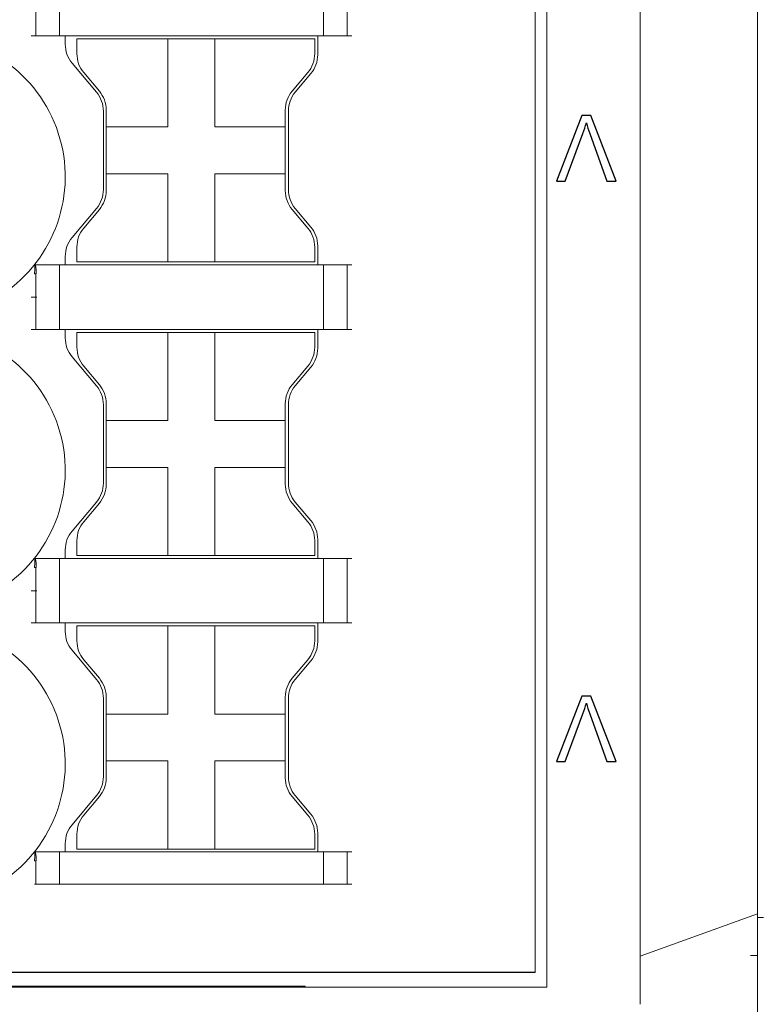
# Model space of a CAD drawing. Header units: millimetres. Extents: x -1114 to 1396, y -630 to 631.
# Tile 213 of 256: x -963 to -950, y 441 to 458. Entities that reach past the tile are written whole.
import ezdxf

# ---------------------------------------------------------------- set-up
doc = ezdxf.new("R2010")
doc.units = ezdxf.units.MM
doc.header["$MEASUREMENT"] = 0

msp = doc.modelspace()

# ---------------------------------------------------------------- linework, layer by layer
msp.add_line((-954.311, 442.0087), (-969.311, 442.0087))
at = {"lineweight": 18}
for points, knots in [([(1038.9843, -629.7647), (1038.9843, -629.7647), (-1111.4882, -629.7647), (-1111.4882, -629.7647), (-1111.4882, -629.7647), (-1111.4882, -629.7647), (-1111.4882, 630.7883), (-1111.4882, 630.7883), (-1111.4882, 630.7883), (-1111.4882, 630.7883), (1038.9843, 630.7883), (1038.9843, 630.7883)], [0, 0, 0, 0, 0.3333333, 0.3333333, 0.3333333, 0.3333333, 0.6666667, 0.6666667, 0.6666667, 0.6666667, 1, 1, 1, 1]), ([(-952.5244, 442.9419), (-952.5248, 443.443), (-952.5247, 443.944), (-952.5247, 444.4451), (-952.5247, 444.4451), (-952.5246, 444.9462), (-952.5247, 445.4472), (-952.5247, 445.9483), (-952.5247, 445.9483), (-952.5247, 446.9505), (-952.5247, 447.9526), (-952.5247, 448.9547), (-952.5247, 448.9547), (-952.5247, 450.959), (-952.5247, 452.9633), (-952.5247, 454.9676), (-952.5247, 454.9676), (-952.5247, 458.9762), (-952.5247, 462.9847), (-952.5247, 466.9933)], [0, 0, 0, 0, 0.2, 0.2, 0.2, 0.2, 0.4, 0.4, 0.4, 0.4, 0.6, 0.6, 0.6, 0.6, 0.8, 0.8, 0.8, 0.8, 1, 1, 1, 1]), ([(-950.5247, 466.9933), (-950.5247, 463.0828), (-950.5247, 459.1722), (-950.5247, 455.2617), (-950.5247, 455.2617), (-950.5247, 453.3064), (-950.5247, 451.3511), (-950.5247, 449.3959), (-950.5247, 449.3959), (-950.5247, 448.4182), (-950.5247, 447.4406), (-950.5247, 446.463), (-950.5247, 446.463), (-950.5247, 445.4853), (-950.5247, 444.5077), (-950.5247, 443.5301)], [0, 0, 0, 0, 0.25, 0.25, 0.25, 0.25, 0.5, 0.5, 0.5, 0.5, 0.75, 0.75, 0.75, 0.75, 1, 1, 1, 1]), ([(-963.4677, 453.5087), (-962.5487, 454.0682), (-962.1143, 455.1709), (-962.4048, 456.2068), (-962.4048, 456.2068), (-962.6954, 457.2427), (-963.6398, 457.9587), (-964.7157, 457.9587)], [0, 0, 0, 0, 0.5, 0.5, 0.5, 0.5, 1, 1, 1, 1]), ([(-963.4677, 453.5087), (-962.5487, 454.0682), (-962.1143, 455.1709), (-962.4048, 456.2068), (-962.4048, 456.2068), (-962.6954, 457.2427), (-963.6398, 457.9587), (-964.7157, 457.9587)], [0, 0, 0, 0, 0.5, 0.5, 0.5, 0.5, 1, 1, 1, 1]), ([(-962.8403, 453.9056), (-962.8383, 453.9228), (-962.8364, 453.94), (-962.8348, 453.9568), (-962.8348, 453.9568), (-962.8337, 453.9689), (-962.8328, 453.9809), (-962.8322, 453.9928), (-962.8322, 453.9928), (-962.8313, 454.0093), (-962.8309, 454.0259), (-962.832, 454.0378), (-962.832, 454.0378), (-962.8328, 454.0464), (-962.8344, 454.0526), (-962.836, 454.0587)], [0, 0, 0, 0, 0.25, 0.25, 0.25, 0.25, 0.5, 0.5, 0.5, 0.5, 0.75, 0.75, 0.75, 0.75, 1, 1, 1, 1]), ([(-962.836, 454.0587), (-962.8335, 454.0587), (-962.8307, 454.0587), (-962.8282, 454.0587), (-962.8282, 454.0587), (-962.8258, 454.0587), (-962.8236, 454.0587), (-962.8222, 454.0587)], [0, 0, 0, 0, 0.5, 0.5, 0.5, 0.5, 1, 1, 1, 1]), ([(-962.8222, 454.0587), (-962.8184, 454.0427), (-962.8144, 454.0038), (-962.8134, 453.9884), (-962.8134, 453.9884), (-962.8117, 453.9632), (-962.8109, 453.9206), (-962.8109, 453.9056)], [0, 0, 0, 0, 0.5, 0.5, 0.5, 0.5, 1, 1, 1, 1]), ([(-963.4677, 448.5087), (-962.5487, 449.0682), (-962.1143, 450.1709), (-962.4048, 451.2068), (-962.4048, 451.2068), (-962.6954, 452.2427), (-963.6398, 452.9587), (-964.7157, 452.9587)], [0, 0, 0, 0, 0.5, 0.5, 0.5, 0.5, 1, 1, 1, 1]), ([(-963.4677, 448.5087), (-962.5487, 449.0682), (-962.1143, 450.1709), (-962.4048, 451.2068), (-962.4048, 451.2068), (-962.6954, 452.2427), (-963.6398, 452.9587), (-964.7157, 452.9587)], [0, 0, 0, 0, 0.5, 0.5, 0.5, 0.5, 1, 1, 1, 1]), ([(-962.8403, 448.9056), (-962.8383, 448.9228), (-962.8364, 448.94), (-962.8348, 448.9568), (-962.8348, 448.9568), (-962.8337, 448.9689), (-962.8328, 448.9809), (-962.8322, 448.9928), (-962.8322, 448.9928), (-962.8313, 449.0093), (-962.8309, 449.0259), (-962.832, 449.0378), (-962.832, 449.0378), (-962.8328, 449.0464), (-962.8344, 449.0526), (-962.836, 449.0587)], [0, 0, 0, 0, 0.25, 0.25, 0.25, 0.25, 0.5, 0.5, 0.5, 0.5, 0.75, 0.75, 0.75, 0.75, 1, 1, 1, 1]), ([(-962.836, 449.0587), (-962.8335, 449.0587), (-962.8307, 449.0587), (-962.8282, 449.0587), (-962.8282, 449.0587), (-962.8258, 449.0587), (-962.8236, 449.0587), (-962.8222, 449.0587)], [0, 0, 0, 0, 0.5, 0.5, 0.5, 0.5, 1, 1, 1, 1]), ([(-962.8222, 449.0587), (-962.8184, 449.0427), (-962.8144, 449.0038), (-962.8134, 448.9884), (-962.8134, 448.9884), (-962.8117, 448.9632), (-962.8109, 448.9206), (-962.8109, 448.9056)], [0, 0, 0, 0, 0.5, 0.5, 0.5, 0.5, 1, 1, 1, 1]), ([(-963.4677, 443.5087), (-962.5487, 444.0682), (-962.1143, 445.1709), (-962.4048, 446.2068), (-962.4048, 446.2068), (-962.6954, 447.2427), (-963.6398, 447.9587), (-964.7157, 447.9587)], [0, 0, 0, 0, 0.5, 0.5, 0.5, 0.5, 1, 1, 1, 1]), ([(-963.4677, 443.5087), (-962.5487, 444.0682), (-962.1143, 445.1709), (-962.4048, 446.2068), (-962.4048, 446.2068), (-962.6954, 447.2427), (-963.6398, 447.9587), (-964.7157, 447.9587)], [0, 0, 0, 0, 0.5, 0.5, 0.5, 0.5, 1, 1, 1, 1]), ([(-962.8403, 443.9056), (-962.8383, 443.9228), (-962.8364, 443.94), (-962.8348, 443.9568), (-962.8348, 443.9568), (-962.8337, 443.9689), (-962.8328, 443.9809), (-962.8322, 443.9928), (-962.8322, 443.9928), (-962.8313, 444.0093), (-962.8309, 444.0259), (-962.832, 444.0378), (-962.832, 444.0378), (-962.8328, 444.0464), (-962.8344, 444.0526), (-962.836, 444.0587)], [0, 0, 0, 0, 0.25, 0.25, 0.25, 0.25, 0.5, 0.5, 0.5, 0.5, 0.75, 0.75, 0.75, 0.75, 1, 1, 1, 1]), ([(-962.836, 444.0587), (-962.8335, 444.0587), (-962.8307, 444.0587), (-962.8282, 444.0587), (-962.8282, 444.0587), (-962.8258, 444.0587), (-962.8236, 444.0587), (-962.8222, 444.0587)], [0, 0, 0, 0, 0.5, 0.5, 0.5, 0.5, 1, 1, 1, 1]), ([(-962.8222, 444.0587), (-962.8184, 444.0427), (-962.8144, 444.0038), (-962.8134, 443.9884), (-962.8134, 443.9884), (-962.8117, 443.9632), (-962.8109, 443.9206), (-962.8109, 443.9056)], [0, 0, 0, 0, 0.5, 0.5, 0.5, 0.5, 1, 1, 1, 1]), ([(-950.5247, 439.9916), (-950.5247, 439.9901), (-950.5247, 440.0105), (-950.5247, 440.0626), (-950.5247, 440.0626), (-950.5247, 440.1147), (-950.5247, 440.1947), (-950.5247, 440.2997), (-950.5247, 440.2997), (-950.5247, 440.5097), (-950.5247, 440.8215), (-950.5247, 441.1831), (-950.5247, 441.1831), (-950.5247, 441.364), (-950.5247, 441.5564), (-950.5247, 441.7528), (-950.5247, 441.7528), (-950.5247, 441.9491), (-950.5247, 442.1475), (-950.5247, 442.345)], [0, 0, 0, 0, 0.2, 0.2, 0.2, 0.2, 0.4, 0.4, 0.4, 0.4, 0.6, 0.6, 0.6, 0.6, 0.8, 0.8, 0.8, 0.8, 1, 1, 1, 1]), ([(-952.5233, 441.4645), (-952.5228, 441.5082), (-952.5229, 441.5519), (-952.5233, 441.5959), (-952.5233, 441.5959), (-952.5237, 441.6398), (-952.5244, 441.6839), (-952.5249, 441.728), (-952.5249, 441.728), (-952.526, 441.8162), (-952.5266, 441.9046), (-952.5236, 441.9933)], [0, 0, 0, 0, 0.3333333, 0.3333333, 0.3333333, 0.3333333, 0.6666667, 0.6666667, 0.6666667, 0.6666667, 1, 1, 1, 1])]:
    msp.add_open_spline(points, degree=3, knots=knots, dxfattribs=at)
for points in [[(-954.111, 441.7587), (-954.111, 441.7587), (-954.111, 468.7587), (-954.111, 468.7587)], [(-954.311, 468.5087), (-954.311, 468.5087), (-954.311, 442.0087), (-954.311, 442.0087)], [(-954.311, 468.5087), (-954.311, 468.5087), (-954.311, 442.0087), (-954.311, 442.0087)], [(-962.4157, 457.9587), (-962.4157, 457.9587), (-962.4157, 459.0587), (-962.4157, 459.0587)], [(-957.9157, 457.9587), (-957.9157, 457.9587), (-957.9157, 459.0587), (-957.9157, 459.0587)], [(-957.5157, 457.9587), (-957.5157, 457.9587), (-957.5157, 459.0587), (-957.5157, 459.0587)], [(-962.8157, 458.5087), (-962.8157, 458.5087), (-962.8157, 457.9587), (-962.8157, 457.9587)], [(-962.7996, 457.9587), (-962.7996, 457.9587), (-962.8977, 457.9587), (-962.8977, 457.9587)], [(-962.7996, 457.9587), (-962.7996, 457.9587), (-962.4318, 457.9587), (-962.4318, 457.9587)], [(-962.3337, 457.9587), (-962.3337, 457.9587), (-962.4318, 457.9587), (-962.4318, 457.9587)], [(-957.9977, 457.9587), (-957.9977, 457.9587), (-962.3337, 457.9587), (-962.3337, 457.9587)], [(-962.3157, 457.9587), (-962.3157, 457.9587), (-962.3157, 457.8154), (-962.3157, 457.8154)], [(-962.3157, 457.9587), (-962.3157, 457.9587), (-962.3157, 457.8154), (-962.3157, 457.8154)], [(-962.3157, 457.8154), (-962.3157, 457.6978), (-962.2743, 457.584), (-962.1987, 457.494)], [(-962.3157, 457.8154), (-962.3157, 457.6978), (-962.2743, 457.584), (-962.1987, 457.494)], [(-962.117, 457.9087), (-962.117, 457.9087), (-960.567, 457.9087), (-960.567, 457.9087)], [(-962.117, 457.9087), (-962.117, 457.9087), (-962.117, 457.6548), (-962.117, 457.6548)], [(-960.567, 457.9087), (-960.567, 457.9087), (-959.767, 457.9087), (-959.767, 457.9087)], [(-960.567, 457.9087), (-960.567, 457.9087), (-960.567, 456.4087), (-960.567, 456.4087)], [(-959.767, 457.9087), (-959.767, 457.9087), (-959.767, 456.4087), (-959.767, 456.4087)], [(-959.767, 457.9087), (-959.767, 457.9087), (-958.067, 457.9087), (-958.067, 457.9087)], [(-958.067, 457.9087), (-958.067, 457.9087), (-958.067, 457.6548), (-958.067, 457.6548)], [(-958.0157, 457.6366), (-958.0157, 457.6366), (-958.0157, 457.9587), (-958.0157, 457.9587)], [(-958.0157, 457.6366), (-958.0157, 457.6366), (-958.0157, 457.9587), (-958.0157, 457.9587)], [(-957.8996, 457.9587), (-957.8996, 457.9587), (-957.9977, 457.9587), (-957.9977, 457.9587)], [(-957.8996, 457.9587), (-957.8996, 457.9587), (-957.5318, 457.9587), (-957.5318, 457.9587)], [(-957.4337, 457.9587), (-957.4337, 457.9587), (-957.5318, 457.9587), (-957.5318, 457.9587)], [(-962.117, 457.6548), (-962.117, 457.5373), (-962.0755, 457.4235), (-962, 457.3334)], [(-958.1839, 457.3334), (-958.1084, 457.4235), (-958.067, 457.5373), (-958.067, 457.6548)], [(-958.1327, 457.3152), (-958.0571, 457.4053), (-958.0157, 457.5191), (-958.0157, 457.6366)], [(-958.1327, 457.3152), (-958.0571, 457.4053), (-958.0157, 457.5191), (-958.0157, 457.6366)], [(-962.1987, 457.494), (-962.1987, 457.494), (-961.7827, 456.9982), (-961.7827, 456.9982)], [(-962.1987, 457.494), (-962.1987, 457.494), (-961.7827, 456.9982), (-961.7827, 456.9982)], [(-961.7339, 457.0163), (-961.7339, 457.0163), (-962, 457.3334), (-962, 457.3334)], [(-958.1839, 457.3334), (-958.1839, 457.3334), (-958.45, 457.0163), (-958.45, 457.0163)], [(-958.3987, 456.9981), (-958.3987, 456.9981), (-958.1327, 457.3152), (-958.1327, 457.3152)], [(-958.3987, 456.9981), (-958.3987, 456.9981), (-958.1327, 457.3152), (-958.1327, 457.3152)], [(-961.6657, 456.6768), (-961.6657, 456.7943), (-961.7071, 456.9081), (-961.7827, 456.9982)], [(-961.6657, 456.6768), (-961.6657, 456.7943), (-961.7071, 456.9081), (-961.7827, 456.9982)], [(-961.617, 456.695), (-961.617, 456.8125), (-961.6584, 456.9263), (-961.7339, 457.0163)], [(-958.45, 457.0163), (-958.5255, 456.9263), (-958.567, 456.8125), (-958.567, 456.695)], [(-958.3987, 456.9981), (-958.4743, 456.9081), (-958.5157, 456.7943), (-958.5157, 456.6768)], [(-958.3987, 456.9981), (-958.4743, 456.9081), (-958.5157, 456.7943), (-958.5157, 456.6768)], [(-961.6657, 456.6768), (-961.6657, 456.6768), (-961.6657, 455.3407), (-961.6657, 455.3407)], [(-961.6657, 456.6768), (-961.6657, 456.6768), (-961.6657, 455.3407), (-961.6657, 455.3407)], [(-961.617, 456.4087), (-961.617, 456.4087), (-961.617, 456.695), (-961.617, 456.695)], [(-958.567, 456.695), (-958.567, 456.695), (-958.567, 456.4087), (-958.567, 456.4087)], [(-958.5157, 455.3407), (-958.5157, 455.3407), (-958.5157, 456.6768), (-958.5157, 456.6768)], [(-958.5157, 455.3407), (-958.5157, 455.3407), (-958.5157, 456.6768), (-958.5157, 456.6768)], [(-961.617, 456.4087), (-961.617, 456.4087), (-961.617, 455.6087), (-961.617, 455.6087)], [(-960.567, 456.4087), (-960.567, 456.4087), (-961.617, 456.4087), (-961.617, 456.4087)], [(-958.567, 456.4087), (-958.567, 456.4087), (-959.767, 456.4087), (-959.767, 456.4087)], [(-958.567, 455.6087), (-958.567, 455.6087), (-958.567, 456.4087), (-958.567, 456.4087)], [(-961.617, 455.6087), (-961.617, 455.6087), (-960.567, 455.6087), (-960.567, 455.6087)], [(-961.617, 455.3225), (-961.617, 455.3225), (-961.617, 455.6087), (-961.617, 455.6087)], [(-960.567, 455.6087), (-960.567, 455.6087), (-960.567, 455.0922), (-960.567, 455.0922)], [(-959.767, 455.6087), (-959.767, 455.6087), (-959.767, 455.0922), (-959.767, 455.0922)], [(-959.767, 455.6087), (-959.767, 455.6087), (-958.567, 455.6087), (-958.567, 455.6087)], [(-958.567, 455.6087), (-958.567, 455.6087), (-958.567, 455.3225), (-958.567, 455.3225)], [(-961.7827, 455.0193), (-961.7071, 455.1094), (-961.6657, 455.2232), (-961.6657, 455.3407)], [(-961.7827, 455.0193), (-961.7071, 455.1094), (-961.6657, 455.2232), (-961.6657, 455.3407)], [(-961.7339, 455.0011), (-961.6584, 455.0912), (-961.617, 455.205), (-961.617, 455.3225)], [(-958.567, 455.3225), (-958.567, 455.205), (-958.5255, 455.0912), (-958.45, 455.0011)], [(-958.5157, 455.3407), (-958.5157, 455.2232), (-958.4743, 455.1094), (-958.3987, 455.0193)], [(-958.5157, 455.3407), (-958.5157, 455.2232), (-958.4743, 455.1094), (-958.3987, 455.0193)], [(-961.7827, 455.0193), (-961.7827, 455.0193), (-962.1987, 454.5235), (-962.1987, 454.5235)], [(-961.7827, 455.0193), (-961.7827, 455.0193), (-962.1987, 454.5235), (-962.1987, 454.5235)], [(-962, 454.6841), (-962, 454.6841), (-961.7339, 455.0011), (-961.7339, 455.0011)], [(-960.567, 455.0922), (-960.567, 455.0922), (-960.567, 454.1087), (-960.567, 454.1087)], [(-959.767, 455.0922), (-959.767, 455.0922), (-959.767, 454.1087), (-959.767, 454.1087)], [(-958.45, 455.0011), (-958.45, 455.0011), (-958.1839, 454.6841), (-958.1839, 454.6841)], [(-958.1327, 454.7023), (-958.1327, 454.7023), (-958.3987, 455.0193), (-958.3987, 455.0193)], [(-958.1327, 454.7023), (-958.1327, 454.7023), (-958.3987, 455.0193), (-958.3987, 455.0193)], [(-962, 454.6841), (-962.0755, 454.594), (-962.117, 454.4802), (-962.117, 454.3627)], [(-958.067, 454.3627), (-958.067, 454.4802), (-958.1084, 454.594), (-958.1839, 454.6841)], [(-958.0157, 454.3809), (-958.0157, 454.4984), (-958.0571, 454.6122), (-958.1327, 454.7023)], [(-958.0157, 454.3809), (-958.0157, 454.4984), (-958.0571, 454.6122), (-958.1327, 454.7023)], [(-962.1987, 454.5235), (-962.2743, 454.4335), (-962.3157, 454.3197), (-962.3157, 454.2021)], [(-962.1987, 454.5235), (-962.2743, 454.4335), (-962.3157, 454.3197), (-962.3157, 454.2021)], [(-962.117, 454.3627), (-962.117, 454.3627), (-962.117, 454.1087), (-962.117, 454.1087)], [(-958.067, 454.3627), (-958.067, 454.3627), (-958.067, 454.1087), (-958.067, 454.1087)], [(-958.0157, 454.0587), (-958.0157, 454.0587), (-958.0157, 454.3809), (-958.0157, 454.3809)], [(-958.0157, 454.0587), (-958.0157, 454.0587), (-958.0157, 454.3809), (-958.0157, 454.3809)], [(-962.3157, 454.2021), (-962.3157, 454.2021), (-962.3157, 454.0587), (-962.3157, 454.0587)], [(-962.3157, 454.2021), (-962.3157, 454.2021), (-962.3157, 454.0587), (-962.3157, 454.0587)], [(-962.4318, 454.0587), (-962.4318, 454.0587), (-962.8222, 454.0587), (-962.8222, 454.0587)], [(-962.4318, 454.0587), (-962.4318, 454.0587), (-962.3337, 454.0587), (-962.3337, 454.0587)], [(-962.4157, 452.9587), (-962.4157, 452.9587), (-962.4157, 454.0587), (-962.4157, 454.0587)], [(-957.9977, 454.0587), (-957.9977, 454.0587), (-962.3337, 454.0587), (-962.3337, 454.0587)], [(-962.117, 454.1087), (-962.117, 454.1087), (-960.567, 454.1087), (-960.567, 454.1087)], [(-960.567, 454.1087), (-960.567, 454.1087), (-959.767, 454.1087), (-959.767, 454.1087)], [(-959.767, 454.1087), (-959.767, 454.1087), (-958.067, 454.1087), (-958.067, 454.1087)], [(-957.9977, 454.0587), (-957.9977, 454.0587), (-957.8996, 454.0587), (-957.8996, 454.0587)], [(-957.9157, 452.9587), (-957.9157, 452.9587), (-957.9157, 454.0587), (-957.9157, 454.0587)], [(-957.5318, 454.0587), (-957.5318, 454.0587), (-957.8996, 454.0587), (-957.8996, 454.0587)], [(-957.5318, 454.0587), (-957.5318, 454.0587), (-957.4337, 454.0587), (-957.4337, 454.0587)], [(-957.5157, 452.9587), (-957.5157, 452.9587), (-957.5157, 454.0587), (-957.5157, 454.0587)], [(-962.8403, 453.9056), (-962.8403, 453.9056), (-962.8109, 453.9056), (-962.8109, 453.9056)], [(-962.8157, 453.9056), (-962.8157, 453.9056), (-962.8157, 453.5087), (-962.8157, 453.5087)], [(-962.8977, 453.5087), (-962.8977, 453.5087), (-962.7996, 453.5087), (-962.7996, 453.5087)], [(-962.8157, 453.5087), (-962.8157, 453.5087), (-962.8157, 452.9587), (-962.8157, 452.9587)], [(-962.7996, 452.9587), (-962.7996, 452.9587), (-962.8977, 452.9587), (-962.8977, 452.9587)], [(-962.7996, 452.9587), (-962.7996, 452.9587), (-962.4318, 452.9587), (-962.4318, 452.9587)], [(-962.3337, 452.9587), (-962.3337, 452.9587), (-962.4318, 452.9587), (-962.4318, 452.9587)], [(-957.9977, 452.9587), (-957.9977, 452.9587), (-962.3337, 452.9587), (-962.3337, 452.9587)], [(-962.3157, 452.9587), (-962.3157, 452.9587), (-962.3157, 452.8154), (-962.3157, 452.8154)], [(-962.3157, 452.9587), (-962.3157, 452.9587), (-962.3157, 452.8154), (-962.3157, 452.8154)], [(-958.0157, 452.6366), (-958.0157, 452.6366), (-958.0157, 452.9587), (-958.0157, 452.9587)], [(-958.0157, 452.6366), (-958.0157, 452.6366), (-958.0157, 452.9587), (-958.0157, 452.9587)], [(-957.8996, 452.9587), (-957.8996, 452.9587), (-957.9977, 452.9587), (-957.9977, 452.9587)], [(-957.8996, 452.9587), (-957.8996, 452.9587), (-957.5318, 452.9587), (-957.5318, 452.9587)], [(-957.4337, 452.9587), (-957.4337, 452.9587), (-957.5318, 452.9587), (-957.5318, 452.9587)], [(-962.3157, 452.8154), (-962.3157, 452.6978), (-962.2743, 452.584), (-962.1987, 452.494)], [(-962.3157, 452.8154), (-962.3157, 452.6978), (-962.2743, 452.584), (-962.1987, 452.494)], [(-962.117, 452.9087), (-962.117, 452.9087), (-960.567, 452.9087), (-960.567, 452.9087)], [(-962.117, 452.9087), (-962.117, 452.9087), (-962.117, 452.6548), (-962.117, 452.6548)], [(-960.567, 452.9087), (-960.567, 452.9087), (-959.767, 452.9087), (-959.767, 452.9087)], [(-960.567, 452.9087), (-960.567, 452.9087), (-960.567, 451.4087), (-960.567, 451.4087)], [(-959.767, 452.9087), (-959.767, 452.9087), (-959.767, 451.4087), (-959.767, 451.4087)], [(-959.767, 452.9087), (-959.767, 452.9087), (-958.067, 452.9087), (-958.067, 452.9087)], [(-958.067, 452.9087), (-958.067, 452.9087), (-958.067, 452.6548), (-958.067, 452.6548)], [(-962.117, 452.6548), (-962.117, 452.5373), (-962.0755, 452.4235), (-962, 452.3334)], [(-958.1839, 452.3334), (-958.1084, 452.4235), (-958.067, 452.5373), (-958.067, 452.6548)], [(-958.1327, 452.3152), (-958.0571, 452.4053), (-958.0157, 452.5191), (-958.0157, 452.6366)], [(-958.1327, 452.3152), (-958.0571, 452.4053), (-958.0157, 452.5191), (-958.0157, 452.6366)], [(-962.1987, 452.494), (-962.1987, 452.494), (-961.7827, 451.9982), (-961.7827, 451.9982)], [(-962.1987, 452.494), (-962.1987, 452.494), (-961.7827, 451.9982), (-961.7827, 451.9982)], [(-961.7339, 452.0163), (-961.7339, 452.0163), (-962, 452.3334), (-962, 452.3334)], [(-958.1839, 452.3334), (-958.1839, 452.3334), (-958.45, 452.0163), (-958.45, 452.0163)], [(-958.3987, 451.9981), (-958.3987, 451.9981), (-958.1327, 452.3152), (-958.1327, 452.3152)], [(-958.3987, 451.9981), (-958.3987, 451.9981), (-958.1327, 452.3152), (-958.1327, 452.3152)], [(-961.6657, 451.6768), (-961.6657, 451.7943), (-961.7071, 451.9081), (-961.7827, 451.9982)], [(-961.6657, 451.6768), (-961.6657, 451.7943), (-961.7071, 451.9081), (-961.7827, 451.9982)], [(-961.617, 451.695), (-961.617, 451.8125), (-961.6584, 451.9263), (-961.7339, 452.0163)], [(-958.45, 452.0163), (-958.5255, 451.9263), (-958.567, 451.8125), (-958.567, 451.695)], [(-958.3987, 451.9981), (-958.4743, 451.9081), (-958.5157, 451.7943), (-958.5157, 451.6768)], [(-958.3987, 451.9981), (-958.4743, 451.9081), (-958.5157, 451.7943), (-958.5157, 451.6768)], [(-961.6657, 451.6768), (-961.6657, 451.6768), (-961.6657, 450.3407), (-961.6657, 450.3407)], [(-961.6657, 451.6768), (-961.6657, 451.6768), (-961.6657, 450.3407), (-961.6657, 450.3407)], [(-961.617, 451.4087), (-961.617, 451.4087), (-961.617, 451.695), (-961.617, 451.695)], [(-958.567, 451.695), (-958.567, 451.695), (-958.567, 451.4087), (-958.567, 451.4087)], [(-958.5157, 450.3407), (-958.5157, 450.3407), (-958.5157, 451.6768), (-958.5157, 451.6768)], [(-958.5157, 450.3407), (-958.5157, 450.3407), (-958.5157, 451.6768), (-958.5157, 451.6768)], [(-961.617, 451.4087), (-961.617, 451.4087), (-961.617, 450.6087), (-961.617, 450.6087)], [(-960.567, 451.4087), (-960.567, 451.4087), (-961.617, 451.4087), (-961.617, 451.4087)], [(-958.567, 451.4087), (-958.567, 451.4087), (-959.767, 451.4087), (-959.767, 451.4087)], [(-958.567, 450.6087), (-958.567, 450.6087), (-958.567, 451.4087), (-958.567, 451.4087)], [(-961.617, 450.6087), (-961.617, 450.6087), (-960.567, 450.6087), (-960.567, 450.6087)], [(-961.617, 450.3225), (-961.617, 450.3225), (-961.617, 450.6087), (-961.617, 450.6087)], [(-960.567, 450.6087), (-960.567, 450.6087), (-960.567, 450.0922), (-960.567, 450.0922)], [(-959.767, 450.6087), (-959.767, 450.6087), (-959.767, 450.0922), (-959.767, 450.0922)], [(-959.767, 450.6087), (-959.767, 450.6087), (-958.567, 450.6087), (-958.567, 450.6087)], [(-958.567, 450.6087), (-958.567, 450.6087), (-958.567, 450.3225), (-958.567, 450.3225)], [(-961.7827, 450.0193), (-961.7071, 450.1094), (-961.6657, 450.2232), (-961.6657, 450.3407)], [(-961.7827, 450.0193), (-961.7071, 450.1094), (-961.6657, 450.2232), (-961.6657, 450.3407)], [(-961.7339, 450.0011), (-961.6584, 450.0912), (-961.617, 450.205), (-961.617, 450.3225)], [(-958.567, 450.3225), (-958.567, 450.205), (-958.5255, 450.0912), (-958.45, 450.0011)], [(-958.5157, 450.3407), (-958.5157, 450.2232), (-958.4743, 450.1094), (-958.3987, 450.0193)], [(-958.5157, 450.3407), (-958.5157, 450.2232), (-958.4743, 450.1094), (-958.3987, 450.0193)], [(-960.567, 450.0922), (-960.567, 450.0922), (-960.567, 449.1087), (-960.567, 449.1087)], [(-959.767, 450.0922), (-959.767, 450.0922), (-959.767, 449.1087), (-959.767, 449.1087)], [(-961.7827, 450.0193), (-961.7827, 450.0193), (-962.1987, 449.5235), (-962.1987, 449.5235)], [(-961.7827, 450.0193), (-961.7827, 450.0193), (-962.1987, 449.5235), (-962.1987, 449.5235)], [(-962, 449.6841), (-962, 449.6841), (-961.7339, 450.0011), (-961.7339, 450.0011)], [(-958.45, 450.0011), (-958.45, 450.0011), (-958.1839, 449.6841), (-958.1839, 449.6841)], [(-958.1327, 449.7023), (-958.1327, 449.7023), (-958.3987, 450.0193), (-958.3987, 450.0193)], [(-958.1327, 449.7023), (-958.1327, 449.7023), (-958.3987, 450.0193), (-958.3987, 450.0193)], [(-962, 449.6841), (-962.0755, 449.594), (-962.117, 449.4802), (-962.117, 449.3627)], [(-958.067, 449.3627), (-958.067, 449.4802), (-958.1084, 449.594), (-958.1839, 449.6841)], [(-958.0157, 449.3809), (-958.0157, 449.4984), (-958.0571, 449.6122), (-958.1327, 449.7023)], [(-958.0157, 449.3809), (-958.0157, 449.4984), (-958.0571, 449.6122), (-958.1327, 449.7023)], [(-962.1987, 449.5235), (-962.2743, 449.4335), (-962.3157, 449.3197), (-962.3157, 449.2021)], [(-962.1987, 449.5235), (-962.2743, 449.4335), (-962.3157, 449.3197), (-962.3157, 449.2021)], [(-962.117, 449.3627), (-962.117, 449.3627), (-962.117, 449.1087), (-962.117, 449.1087)], [(-958.067, 449.3627), (-958.067, 449.3627), (-958.067, 449.1087), (-958.067, 449.1087)], [(-958.0157, 449.0587), (-958.0157, 449.0587), (-958.0157, 449.3809), (-958.0157, 449.3809)], [(-958.0157, 449.0587), (-958.0157, 449.0587), (-958.0157, 449.3809), (-958.0157, 449.3809)], [(-962.3157, 449.2021), (-962.3157, 449.2021), (-962.3157, 449.0587), (-962.3157, 449.0587)], [(-962.3157, 449.2021), (-962.3157, 449.2021), (-962.3157, 449.0587), (-962.3157, 449.0587)], [(-962.117, 449.1087), (-962.117, 449.1087), (-960.567, 449.1087), (-960.567, 449.1087)], [(-960.567, 449.1087), (-960.567, 449.1087), (-959.767, 449.1087), (-959.767, 449.1087)], [(-959.767, 449.1087), (-959.767, 449.1087), (-958.067, 449.1087), (-958.067, 449.1087)], [(-962.4318, 449.0587), (-962.4318, 449.0587), (-962.8222, 449.0587), (-962.8222, 449.0587)], [(-962.4318, 449.0587), (-962.4318, 449.0587), (-962.3337, 449.0587), (-962.3337, 449.0587)], [(-962.4157, 449.0587), (-962.4157, 449.0587), (-962.4157, 447.9587), (-962.4157, 447.9587)], [(-957.9977, 449.0587), (-957.9977, 449.0587), (-962.3337, 449.0587), (-962.3337, 449.0587)], [(-957.9977, 449.0587), (-957.9977, 449.0587), (-957.8996, 449.0587), (-957.8996, 449.0587)], [(-957.9157, 449.0587), (-957.9157, 449.0587), (-957.9157, 447.9587), (-957.9157, 447.9587)], [(-957.5318, 449.0587), (-957.5318, 449.0587), (-957.8996, 449.0587), (-957.8996, 449.0587)], [(-957.5318, 449.0587), (-957.5318, 449.0587), (-957.4337, 449.0587), (-957.4337, 449.0587)], [(-957.5157, 447.9587), (-957.5157, 447.9587), (-957.5157, 449.0587), (-957.5157, 449.0587)], [(-962.8403, 448.9056), (-962.8403, 448.9056), (-962.8109, 448.9056), (-962.8109, 448.9056)], [(-962.8157, 448.9056), (-962.8157, 448.9056), (-962.8157, 448.5087), (-962.8157, 448.5087)], [(-962.8977, 448.5087), (-962.8977, 448.5087), (-962.7996, 448.5087), (-962.7996, 448.5087)], [(-962.8157, 448.5087), (-962.8157, 448.5087), (-962.8157, 447.9587), (-962.8157, 447.9587)], [(-962.7996, 447.9587), (-962.7996, 447.9587), (-962.8977, 447.9587), (-962.8977, 447.9587)], [(-962.7996, 447.9587), (-962.7996, 447.9587), (-962.4318, 447.9587), (-962.4318, 447.9587)], [(-962.3337, 447.9587), (-962.3337, 447.9587), (-962.4318, 447.9587), (-962.4318, 447.9587)], [(-957.9977, 447.9587), (-957.9977, 447.9587), (-962.3337, 447.9587), (-962.3337, 447.9587)], [(-962.3157, 447.9587), (-962.3157, 447.9587), (-962.3157, 447.8154), (-962.3157, 447.8154)], [(-962.3157, 447.9587), (-962.3157, 447.9587), (-962.3157, 447.8154), (-962.3157, 447.8154)], [(-962.117, 447.9087), (-962.117, 447.9087), (-960.567, 447.9087), (-960.567, 447.9087)], [(-962.117, 447.9087), (-962.117, 447.9087), (-962.117, 447.6548), (-962.117, 447.6548)], [(-960.567, 447.9087), (-960.567, 447.9087), (-959.767, 447.9087), (-959.767, 447.9087)], [(-960.567, 447.9087), (-960.567, 447.9087), (-960.567, 446.4087), (-960.567, 446.4087)], [(-959.767, 447.9087), (-959.767, 447.9087), (-958.067, 447.9087), (-958.067, 447.9087)], [(-959.767, 447.9087), (-959.767, 447.9087), (-959.767, 446.4087), (-959.767, 446.4087)], [(-958.067, 447.9087), (-958.067, 447.9087), (-958.067, 447.6548), (-958.067, 447.6548)], [(-958.0157, 447.6366), (-958.0157, 447.6366), (-958.0157, 447.9587), (-958.0157, 447.9587)], [(-958.0157, 447.6366), (-958.0157, 447.6366), (-958.0157, 447.9587), (-958.0157, 447.9587)], [(-957.8996, 447.9587), (-957.8996, 447.9587), (-957.9977, 447.9587), (-957.9977, 447.9587)], [(-957.8996, 447.9587), (-957.8996, 447.9587), (-957.5318, 447.9587), (-957.5318, 447.9587)], [(-957.4337, 447.9587), (-957.4337, 447.9587), (-957.5318, 447.9587), (-957.5318, 447.9587)], [(-962.3157, 447.8154), (-962.3157, 447.6978), (-962.2743, 447.584), (-962.1987, 447.494)], [(-962.3157, 447.8154), (-962.3157, 447.6978), (-962.2743, 447.584), (-962.1987, 447.494)], [(-962.117, 447.6548), (-962.117, 447.5373), (-962.0755, 447.4235), (-962, 447.3334)], [(-958.1839, 447.3334), (-958.1084, 447.4235), (-958.067, 447.5373), (-958.067, 447.6548)], [(-958.1327, 447.3152), (-958.0571, 447.4053), (-958.0157, 447.5191), (-958.0157, 447.6366)], [(-958.1327, 447.3152), (-958.0571, 447.4053), (-958.0157, 447.5191), (-958.0157, 447.6366)], [(-962.1987, 447.494), (-962.1987, 447.494), (-961.7827, 446.9982), (-961.7827, 446.9982)], [(-962.1987, 447.494), (-962.1987, 447.494), (-961.7827, 446.9982), (-961.7827, 446.9982)], [(-961.7339, 447.0163), (-961.7339, 447.0163), (-962, 447.3334), (-962, 447.3334)], [(-958.1839, 447.3334), (-958.1839, 447.3334), (-958.45, 447.0163), (-958.45, 447.0163)], [(-958.3987, 446.9981), (-958.3987, 446.9981), (-958.1327, 447.3152), (-958.1327, 447.3152)], [(-958.3987, 446.9981), (-958.3987, 446.9981), (-958.1327, 447.3152), (-958.1327, 447.3152)], [(-961.6657, 446.6768), (-961.6657, 446.7943), (-961.7071, 446.9081), (-961.7827, 446.9982)], [(-961.6657, 446.6768), (-961.6657, 446.7943), (-961.7071, 446.9081), (-961.7827, 446.9982)], [(-961.617, 446.695), (-961.617, 446.8125), (-961.6584, 446.9263), (-961.7339, 447.0163)], [(-958.45, 447.0163), (-958.5255, 446.9263), (-958.567, 446.8125), (-958.567, 446.695)], [(-958.3987, 446.9981), (-958.4743, 446.9081), (-958.5157, 446.7943), (-958.5157, 446.6768)], [(-958.3987, 446.9981), (-958.4743, 446.9081), (-958.5157, 446.7943), (-958.5157, 446.6768)], [(-961.6657, 446.6768), (-961.6657, 446.6768), (-961.6657, 445.3407), (-961.6657, 445.3407)], [(-961.6657, 446.6768), (-961.6657, 446.6768), (-961.6657, 445.3407), (-961.6657, 445.3407)], [(-961.617, 446.4087), (-961.617, 446.4087), (-961.617, 446.695), (-961.617, 446.695)], [(-958.567, 446.695), (-958.567, 446.695), (-958.567, 446.4087), (-958.567, 446.4087)], [(-958.5157, 445.3407), (-958.5157, 445.3407), (-958.5157, 446.6768), (-958.5157, 446.6768)], [(-958.5157, 445.3407), (-958.5157, 445.3407), (-958.5157, 446.6768), (-958.5157, 446.6768)], [(-961.617, 446.4087), (-961.617, 446.4087), (-961.617, 445.6087), (-961.617, 445.6087)], [(-960.567, 446.4087), (-960.567, 446.4087), (-961.617, 446.4087), (-961.617, 446.4087)], [(-958.567, 446.4087), (-958.567, 446.4087), (-959.767, 446.4087), (-959.767, 446.4087)], [(-958.567, 445.6087), (-958.567, 445.6087), (-958.567, 446.4087), (-958.567, 446.4087)], [(-961.617, 445.6087), (-961.617, 445.6087), (-960.567, 445.6087), (-960.567, 445.6087)], [(-961.617, 445.3225), (-961.617, 445.3225), (-961.617, 445.6087), (-961.617, 445.6087)], [(-960.567, 445.6087), (-960.567, 445.6087), (-960.567, 445.0922), (-960.567, 445.0922)], [(-959.767, 445.6087), (-959.767, 445.6087), (-958.567, 445.6087), (-958.567, 445.6087)], [(-959.767, 445.6087), (-959.767, 445.6087), (-959.767, 445.0922), (-959.767, 445.0922)], [(-958.567, 445.6087), (-958.567, 445.6087), (-958.567, 445.3225), (-958.567, 445.3225)], [(-961.7827, 445.0193), (-961.7071, 445.1094), (-961.6657, 445.2232), (-961.6657, 445.3407)], [(-961.7827, 445.0193), (-961.7071, 445.1094), (-961.6657, 445.2232), (-961.6657, 445.3407)], [(-961.7339, 445.0011), (-961.6584, 445.0912), (-961.617, 445.205), (-961.617, 445.3225)], [(-958.567, 445.3225), (-958.567, 445.205), (-958.5255, 445.0912), (-958.45, 445.0011)], [(-958.5157, 445.3407), (-958.5157, 445.2232), (-958.4743, 445.1094), (-958.3987, 445.0193)], [(-958.5157, 445.3407), (-958.5157, 445.2232), (-958.4743, 445.1094), (-958.3987, 445.0193)], [(-960.567, 445.0922), (-960.567, 445.0922), (-960.567, 444.1087), (-960.567, 444.1087)], [(-959.767, 445.0922), (-959.767, 445.0922), (-959.767, 444.1087), (-959.767, 444.1087)], [(-961.7827, 445.0193), (-961.7827, 445.0193), (-962.1987, 444.5235), (-962.1987, 444.5235)], [(-961.7827, 445.0193), (-961.7827, 445.0193), (-962.1987, 444.5235), (-962.1987, 444.5235)], [(-962, 444.6841), (-962, 444.6841), (-961.7339, 445.0011), (-961.7339, 445.0011)], [(-958.45, 445.0011), (-958.45, 445.0011), (-958.1839, 444.6841), (-958.1839, 444.6841)], [(-958.1327, 444.7023), (-958.1327, 444.7023), (-958.3987, 445.0193), (-958.3987, 445.0193)], [(-958.1327, 444.7023), (-958.1327, 444.7023), (-958.3987, 445.0193), (-958.3987, 445.0193)], [(-962, 444.6841), (-962.0755, 444.594), (-962.117, 444.4802), (-962.117, 444.3627)], [(-958.067, 444.3627), (-958.067, 444.4802), (-958.1084, 444.594), (-958.1839, 444.6841)], [(-958.0157, 444.3809), (-958.0157, 444.4984), (-958.0571, 444.6122), (-958.1327, 444.7023)], [(-958.0157, 444.3809), (-958.0157, 444.4984), (-958.0571, 444.6122), (-958.1327, 444.7023)], [(-962.1987, 444.5235), (-962.2743, 444.4335), (-962.3157, 444.3197), (-962.3157, 444.2021)], [(-962.1987, 444.5235), (-962.2743, 444.4335), (-962.3157, 444.3197), (-962.3157, 444.2021)], [(-962.117, 444.3627), (-962.117, 444.3627), (-962.117, 444.1087), (-962.117, 444.1087)], [(-958.067, 444.3627), (-958.067, 444.3627), (-958.067, 444.1087), (-958.067, 444.1087)], [(-958.0157, 444.0587), (-958.0157, 444.0587), (-958.0157, 444.3809), (-958.0157, 444.3809)], [(-958.0157, 444.0587), (-958.0157, 444.0587), (-958.0157, 444.3809), (-958.0157, 444.3809)], [(-962.4318, 444.0587), (-962.4318, 444.0587), (-962.8222, 444.0587), (-962.8222, 444.0587)], [(-962.4318, 444.0587), (-962.4318, 444.0587), (-962.3337, 444.0587), (-962.3337, 444.0587)], [(-962.4157, 444.0587), (-962.4157, 444.0587), (-962.4157, 443.5087), (-962.4157, 443.5087)], [(-957.9977, 444.0587), (-957.9977, 444.0587), (-962.3337, 444.0587), (-962.3337, 444.0587)], [(-962.3157, 444.2021), (-962.3157, 444.2021), (-962.3157, 444.0587), (-962.3157, 444.0587)], [(-962.3157, 444.2021), (-962.3157, 444.2021), (-962.3157, 444.0587), (-962.3157, 444.0587)], [(-962.117, 444.1087), (-962.117, 444.1087), (-960.567, 444.1087), (-960.567, 444.1087)], [(-960.567, 444.1087), (-960.567, 444.1087), (-959.767, 444.1087), (-959.767, 444.1087)], [(-959.767, 444.1087), (-959.767, 444.1087), (-958.067, 444.1087), (-958.067, 444.1087)], [(-957.9977, 444.0587), (-957.9977, 444.0587), (-957.8996, 444.0587), (-957.8996, 444.0587)], [(-957.9157, 443.5087), (-957.9157, 443.5087), (-957.9157, 444.0587), (-957.9157, 444.0587)], [(-957.5318, 444.0587), (-957.5318, 444.0587), (-957.8996, 444.0587), (-957.8996, 444.0587)], [(-957.5318, 444.0587), (-957.5318, 444.0587), (-957.4337, 444.0587), (-957.4337, 444.0587)], [(-957.5157, 443.5087), (-957.5157, 443.5087), (-957.5157, 444.0587), (-957.5157, 444.0587)], [(-962.8403, 443.9056), (-962.8403, 443.9056), (-962.8109, 443.9056), (-962.8109, 443.9056)], [(-962.8157, 443.9056), (-962.8157, 443.9056), (-962.8157, 443.5087), (-962.8157, 443.5087)], [(-962.8109, 443.5087), (-962.8109, 443.5087), (-962.8403, 443.5087), (-962.8403, 443.5087)], [(-962.4318, 443.5087), (-962.4318, 443.5087), (-962.8109, 443.5087), (-962.8109, 443.5087)], [(-962.3337, 443.5087), (-962.3337, 443.5087), (-962.4318, 443.5087), (-962.4318, 443.5087)], [(-962.3337, 443.5087), (-962.3337, 443.5087), (-957.9977, 443.5087), (-957.9977, 443.5087)], [(-957.8996, 443.5087), (-957.8996, 443.5087), (-957.9977, 443.5087), (-957.9977, 443.5087)], [(-957.5318, 443.5087), (-957.5318, 443.5087), (-957.8996, 443.5087), (-957.8996, 443.5087)], [(-957.4337, 443.5087), (-957.4337, 443.5087), (-957.5318, 443.5087), (-957.5318, 443.5087)], [(-950.5247, 443.5301), (-950.5247, 443.3332), (-950.5247, 443.1352), (-950.5247, 442.9377)], [(-952.5224, 442.2017), (-952.5265, 442.4484), (-952.5241, 442.6951), (-952.5244, 442.9419)], [(-950.5247, 443.0043), (-950.5247, 443.0043), (-952.5235, 442.2853), (-952.5235, 442.2853)], [(-950.4247, 442.9433), (-950.4247, 442.9433), (-950.5247, 442.9433), (-950.5247, 442.9433)], [(-950.5247, 442.345), (-950.5247, 442.5424), (-950.5247, 442.7401), (-950.5247, 442.9377)], [(-950.5247, 442.2933), (-950.5247, 442.2933), (-950.6423, 442.2933), (-950.6423, 442.2933)], [(-952.5236, 441.9933), (-952.5211, 442.0627), (-952.5212, 442.1322), (-952.5224, 442.2017)], [(-954.811, 442.0087), (-954.811, 442.0087), (-968.811, 442.0087), (-968.811, 442.0087)], [(-954.311, 442.0087), (-954.311, 442.0087), (-954.811, 442.0087), (-954.811, 442.0087)], [(-969.611, 441.7587), (-969.611, 441.7587), (-954.111, 441.7587), (-954.111, 441.7587)], [(-958.2276, 441.7741), (-958.2276, 441.7741), (-964.2276, 441.7741), (-964.2276, 441.7741)], [(-962.8276, 441.7589), (-962.8276, 441.7589), (-962.8276, 441.7741), (-962.8276, 441.7741)], [(-960.8276, 441.7741), (-960.8276, 441.7741), (-960.8276, 441.7589), (-960.8276, 441.7589)], [(-958.2276, 441.7587), (-958.2276, 441.7587), (-958.2276, 441.7741), (-958.2276, 441.7741)]]:
    msp.add_open_spline(points, degree=3, dxfattribs=at)
at = {"color": 250}
for points in [[(-953.3631, 456.5992), (-953.3631, 456.5992), (-952.9313, 455.4849), (-952.9313, 455.4849), (-952.9313, 455.4849), (-952.9313, 455.4849), (-953.0912, 455.4849), (-953.0912, 455.4849), (-953.0912, 455.4849), (-953.0912, 455.4849), (-953.3807, 456.2943), (-953.3807, 456.2943), (-953.3807, 456.2943), (-953.4041, 456.3592), (-953.4235, 456.4202), (-953.4391, 456.4767), (-953.4391, 456.4767), (-953.4565, 456.416), (-953.4765, 456.3553), (-953.4993, 456.2943), (-953.4993, 456.2943), (-953.4993, 456.2943), (-953.8002, 455.4849), (-953.8002, 455.4849), (-953.8002, 455.4849), (-953.8002, 455.4849), (-953.9507, 455.4849), (-953.9507, 455.4849), (-953.9507, 455.4849), (-953.9507, 455.4849), (-953.5143, 456.5992), (-953.5143, 456.5992), (-953.5143, 456.5992), (-953.5143, 456.5992), (-953.3631, 456.5992), (-953.3631, 456.5992)], [(-953.3631, 446.7151), (-953.3631, 446.7151), (-952.9313, 445.6008), (-952.9313, 445.6008), (-952.9313, 445.6008), (-952.9313, 445.6008), (-953.0912, 445.6008), (-953.0912, 445.6008), (-953.0912, 445.6008), (-953.0912, 445.6008), (-953.3807, 446.4102), (-953.3807, 446.4102), (-953.3807, 446.4102), (-953.4041, 446.4751), (-953.4235, 446.5361), (-953.4391, 446.5926), (-953.4391, 446.5926), (-953.4565, 446.5319), (-953.4765, 446.4712), (-953.4993, 446.4102), (-953.4993, 446.4102), (-953.4993, 446.4102), (-953.8002, 445.6008), (-953.8002, 445.6008), (-953.8002, 445.6008), (-953.8002, 445.6008), (-953.9507, 445.6008), (-953.9507, 445.6008), (-953.9507, 445.6008), (-953.9507, 445.6008), (-953.5143, 446.7151), (-953.5143, 446.7151), (-953.5143, 446.7151), (-953.5143, 446.7151), (-953.3631, 446.7151), (-953.3631, 446.7151)]]:
    msp.add_open_spline(points, degree=3, knots=[0, 0, 0, 0, 0.1111111, 0.1111111, 0.1111111, 0.1111111, 0.2222222, 0.2222222, 0.2222222, 0.2222222, 0.3333333, 0.3333333, 0.3333333, 0.3333333, 0.4444444, 0.4444444, 0.4444444, 0.4444444, 0.5555556, 0.5555556, 0.5555556, 0.5555556, 0.6666667, 0.6666667, 0.6666667, 0.6666667, 0.7777778, 0.7777778, 0.7777778, 0.7777778, 0.8888889, 0.8888889, 0.8888889, 0.8888889, 1, 1, 1, 1], dxfattribs=at)

doc.saveas('drawing.dxf')
